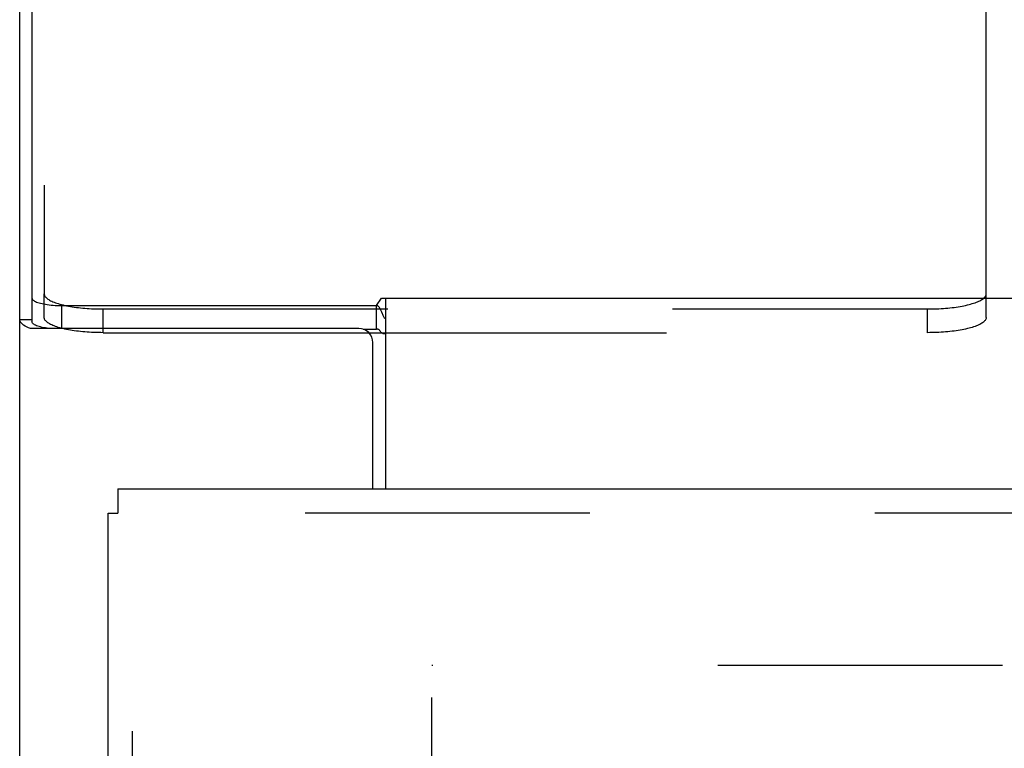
# Model space of a CAD drawing. Header units: inches. Extents: x 0 to 220, y 0 to 142.
# Tile 39 of 76: x 39.05 to 43.23, y 104.49 to 107.58. Entities that reach past the tile are written whole.
import ezdxf

# ---------------------------------------------------------------- set-up
doc = ezdxf.new("R2010")
doc.units = ezdxf.units.IN
doc.header["$LTSCALE"] = 12.090517
doc.header["$MEASUREMENT"] = 0
doc.linetypes.add('HIDDEN', pattern=[0.2, 0.1, -0.1])
doc.layers.get('0').update_dxf_attribs({"linetype": 'CONTINUOUS'})
doc.layers.add('DEFAULT_2', color=8, linetype='HIDDEN')
doc.layers.add('LEFT_DOOR_ASSEMBLY', color=7, linetype='CONTINUOUS')

msp = doc.modelspace()

# ---------------------------------------------------------------- linework, layer by layer
at = {"color": 7, "linetype": 'Continuous'}
for p, q in [((39.0986, 109.5301), (39.0986, 106.3003)), ((40.5622, 106.3684), (40.5835, 106.3998)), ((40.5835, 106.3998), (97.5097, 106.3998)), ((40.5991, 106.3998), (40.5991, 105.5912)), ((39.2236, 106.3684), (39.2236, 106.271)), ((39.2236, 106.3684), (40.5622, 106.3684)), ((40.5622, 106.2679), (40.5622, 106.3684)), ((39.0466, 106.3092), (39.0986, 106.3092)), ((40.5288, 106.2532), (40.5835, 106.2532))]:
    msp.add_line(p, q, dxfattribs=at)
at = {"color": 3, "linetype": 'Continuous'}
for p, q in [((39.0466, 34.4452), (39.0466, 109.4351)), ((40.4861, 106.271), (39.092, 106.271)), ((40.5049, 106.2679), (40.5622, 106.2679)), ((40.5461, 105.5912), (40.5461, 106.211))]:
    msp.add_line(p, q, dxfattribs=at)
at = {"color": 7, "linetype": 'Continuous'}
for points in [[(39.0986, 106.4008), (39.099, 106.3984), (39.0999, 106.3961), (39.1015, 106.3939), (39.1037, 106.3916), (39.1065, 106.3894), (39.1099, 106.3873), (39.1139, 106.3852), (39.1185, 106.3833), (39.1236, 106.3814), (39.1292, 106.3796), (39.1353, 106.3779), (39.1418, 106.3763), (39.1487, 106.3749), (39.1561, 106.3735), (39.1637, 106.3724), (39.1717, 106.3713), (39.18, 106.3704), (39.1884, 106.3697), (39.1971, 106.3691), (39.2059, 106.3687), (39.2147, 106.3685), (39.2236, 106.3684)], [(40.5846, 106.3396), (40.5832, 106.3428), (40.5818, 106.3459), (40.5804, 106.349), (40.5789, 106.3518), (40.5775, 106.3545), (40.576, 106.357), (40.5743, 106.3594), (40.5725, 106.3617), (40.5707, 106.3636), (40.5688, 106.3652), (40.567, 106.3665), (40.5653, 106.3674), (40.5637, 106.368), (40.5622, 106.3684)], [(40.5991, 106.3114), (40.5977, 106.3132), (40.5962, 106.3154), (40.5947, 106.3178), (40.5932, 106.3205), (40.5917, 106.3235), (40.5902, 106.3266), (40.5888, 106.3298), (40.5874, 106.333), (40.5846, 106.3396)]]:
    msp.add_lwpolyline(points, dxfattribs=at)
at = {"color": 3, "linetype": 'Continuous'}
for points in [[(39.092, 106.271), (39.0837, 106.2744), (39.0761, 106.2779), (39.0694, 106.2815), (39.0634, 106.2852), (39.0583, 106.2891), (39.0542, 106.293), (39.0509, 106.297), (39.0485, 106.301), (39.0471, 106.3051), (39.0466, 106.3092)], [(39.1707, 106.271), (39.1637, 106.2719), (39.1561, 106.2731), (39.1487, 106.2744), (39.1418, 106.2758), (39.1353, 106.2774), (39.1292, 106.2791), (39.1236, 106.2809), (39.1185, 106.2828), (39.1139, 106.2848), (39.1099, 106.2869), (39.1065, 106.289), (39.1037, 106.2912), (39.1015, 106.2934), (39.0999, 106.2957), (39.099, 106.298), (39.0986, 106.3003)], [(40.5764, 106.2609), (40.5751, 106.2624), (40.5737, 106.2638), (40.5723, 106.265), (40.5708, 106.2661), (40.5693, 106.2671), (40.5677, 106.2677), (40.5662, 106.2681), (40.5648, 106.2682), (40.5634, 106.2682), (40.5622, 106.2679)], [(40.5991, 106.2482), (40.5976, 106.248), (40.5959, 106.2479), (40.5941, 106.2479), (40.5923, 106.2482), (40.5904, 106.2488), (40.5885, 106.2496), (40.5868, 106.2506), (40.5852, 106.2518), (40.5836, 106.2531), (40.5821, 106.2545), (40.5806, 106.2561), (40.5792, 106.2577), (40.5764, 106.2609)]]:
    msp.add_lwpolyline(points, dxfattribs=at)
msp.add_arc((40.4861, 106.211), 0.06, 0, 90, dxfattribs=at)
at = {"layer": 'DEFAULT_2', "color": 8, "linetype": 'HIDDEN'}
for p, q in [((39.1506, 109.2977), (39.1506, 106.4184)), ((43.1506, 106.4184), (43.1506, 109.2977)), ((39.1506, 106.3179), (39.1506, 106.4184)), ((43.1506, 106.3179), (43.1506, 106.4184)), ((39.4006, 106.2532), (39.4006, 106.3537)), ((39.4006, 106.3537), (42.9006, 106.3537)), ((42.9006, 106.2532), (42.9006, 106.3537)), ((39.4006, 106.2532), (40.5288, 106.2532)), ((40.5835, 106.2532), (42.9006, 106.2532)), ((40.7966, 35.7892), (40.7966, 104.8932)), ((67.4006, 104.8412), (40.7966, 104.8412))]:
    msp.add_line(p, q, dxfattribs=at)
for points in [[(39.1506, 106.4184), (39.1508, 106.4158), (39.1514, 106.4133), (39.1524, 106.4108), (39.1537, 106.4082), (39.1555, 106.4057), (39.1576, 106.4033), (39.16, 106.4008), (39.1629, 106.3984), (39.1661, 106.396), (39.1697, 106.3936), (39.1736, 106.3913), (39.1779, 106.389), (39.1825, 106.3867), (39.1875, 106.3846), (39.1928, 106.3824), (39.1984, 106.3803), (39.2043, 106.3783), (39.2105, 106.3763), (39.2171, 106.3744), (39.2239, 106.3726), (39.2309, 106.3708), (39.2383, 106.3692), (39.2459, 106.3676), (39.2537, 106.366), (39.2618, 106.3646), (39.27, 106.3632), (39.2785, 106.3619), (39.2872, 106.3607), (39.296, 106.3596), (39.305, 106.3586), (39.3141, 106.3577), (39.3234, 106.3568), (39.3328, 106.3561), (39.3423, 106.3554), (39.3519, 106.3549), (39.3615, 106.3545), (39.3713, 106.3541), (39.381, 106.3539), (39.3908, 106.3537), (39.4006, 106.3537)], [(42.9006, 106.3537), (42.9105, 106.3537), (42.9203, 106.3539), (42.93, 106.3541), (42.9398, 106.3545), (42.9494, 106.3549), (42.959, 106.3554), (42.9685, 106.3561), (42.9779, 106.3568), (42.9872, 106.3577), (42.9963, 106.3586), (43.0053, 106.3596), (43.0141, 106.3607), (43.0228, 106.3619), (43.0313, 106.3632), (43.0395, 106.3646), (43.0476, 106.366), (43.0554, 106.3676), (43.063, 106.3692), (43.0703, 106.3708), (43.0774, 106.3726), (43.0842, 106.3744), (43.0908, 106.3763), (43.097, 106.3783), (43.1029, 106.3803), (43.1085, 106.3824), (43.1138, 106.3846), (43.1188, 106.3867), (43.1234, 106.389), (43.1277, 106.3913), (43.1316, 106.3936), (43.1352, 106.396), (43.1384, 106.3984), (43.1413, 106.4008), (43.1437, 106.4033), (43.1458, 106.4057), (43.1476, 106.4082), (43.1489, 106.4108), (43.1499, 106.4133), (43.1505, 106.4158), (43.1506, 106.4184)], [(39.2171, 106.274), (39.2105, 106.2759), (39.2043, 106.2778), (39.1984, 106.2799), (39.1928, 106.282), (39.1875, 106.2841), (39.1825, 106.2863), (39.1779, 106.2885), (39.1736, 106.2908), (39.1697, 106.2931), (39.1661, 106.2955), (39.1629, 106.2979), (39.16, 106.3003), (39.1576, 106.3028), (39.1555, 106.3053), (39.1537, 106.3078), (39.1524, 106.3103), (39.1514, 106.3128), (39.1508, 106.3154), (39.1506, 106.3179)], [(43.1506, 106.3179), (43.1505, 106.3154), (43.1499, 106.3128), (43.1489, 106.3103), (43.1476, 106.3078), (43.1458, 106.3053), (43.1437, 106.3028), (43.1413, 106.3003), (43.1384, 106.2979), (43.1352, 106.2955), (43.1316, 106.2931), (43.1277, 106.2908), (43.1234, 106.2885), (43.1188, 106.2863), (43.1138, 106.2841), (43.1085, 106.282), (43.1029, 106.2799), (43.097, 106.2778), (43.0908, 106.2759), (43.0842, 106.274), (43.0774, 106.2722), (43.0703, 106.2704), (43.063, 106.2687), (43.0554, 106.2671), (43.0476, 106.2656), (43.0395, 106.2641), (43.0313, 106.2627), (43.0228, 106.2615), (43.0141, 106.2603), (43.0053, 106.2591), (42.9963, 106.2581), (42.9872, 106.2572), (42.9779, 106.2564), (42.9685, 106.2556), (42.959, 106.255), (42.9494, 106.2544), (42.9398, 106.254), (42.93, 106.2537), (42.9203, 106.2534), (42.9105, 106.2533), (42.9006, 106.2532)], [(39.2309, 106.2704), (39.2239, 106.2722), (39.2171, 106.274)], [(39.2459, 106.2671), (39.2383, 106.2687), (39.2309, 106.2704)], [(39.4006, 106.2532), (39.3908, 106.2533), (39.381, 106.2534), (39.3713, 106.2537), (39.3615, 106.254), (39.3519, 106.2544), (39.3423, 106.255), (39.3328, 106.2556), (39.3234, 106.2564), (39.3141, 106.2572), (39.305, 106.2581), (39.296, 106.2591), (39.2872, 106.2603), (39.2785, 106.2615), (39.27, 106.2627), (39.2618, 106.2641), (39.2537, 106.2656), (39.2459, 106.2671)]]:
    msp.add_lwpolyline(points, dxfattribs=at)
at = {"layer": 'LEFT_DOOR_ASSEMBLY', "color": 7, "linetype": 'Continuous'}
for p in [(39.4636, 105.5912), (39.4216, 105.4872)]:
    msp.add_line(p, (39.4636, 105.4872), dxfattribs=at)
at = {"layer": 'LEFT_DOOR_ASSEMBLY', "color": 3, "linetype": 'Continuous'}
for p, q in [((39.4636, 105.5912), (68.0671, 105.5912)), ((39.4216, 101.0912), (39.4216, 105.4872))]:
    msp.add_line(p, q, dxfattribs=at)
at = {"layer": 'LEFT_DOOR_ASSEMBLY', "color": 8, "linetype": 'HIDDEN'}
for p, q in [((68.0671, 105.4872), (39.4636, 105.4872)), ((39.5256, 100.9362), (39.5256, 105.4872))]:
    msp.add_line(p, q, dxfattribs=at)

doc.saveas('drawing.dxf')
